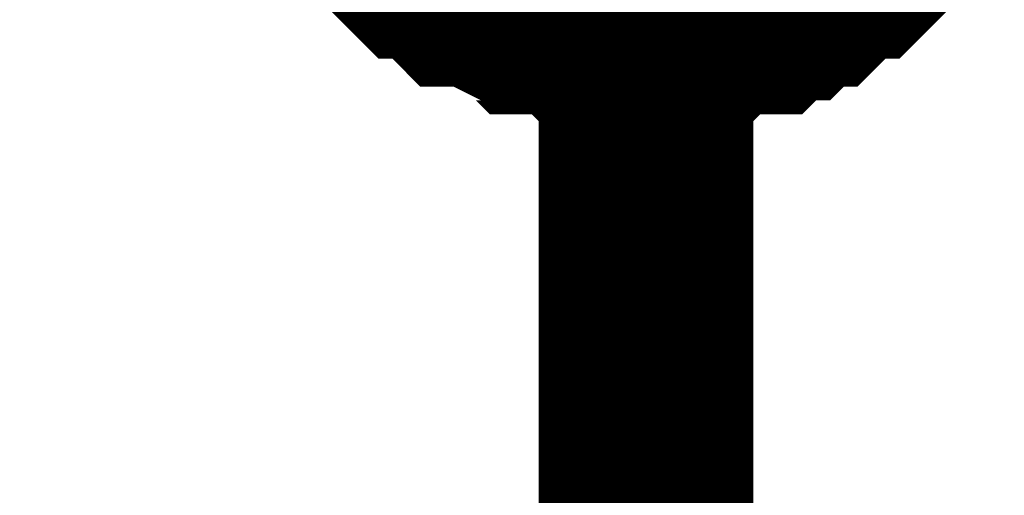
# Model space of a CAD drawing. Header units: inches. Extents: x 0 to 292, y 0 to 193.
# Tile 112 of 189: x 140.109 to 141.485, y 127.589 to 128.253. Entities that reach past the tile are written whole.
import ezdxf

# ---------------------------------------------------------------- set-up
doc = ezdxf.new("R2010")
doc.units = ezdxf.units.IN
doc.layers.add('Sheet', color=255, linetype='Continuous')

msp = doc.modelspace()

# ---------------------------------------------------------------- linework, layer by layer
at = {"layer": 'Sheet'}
for points in [[(116.6491, 125.7957, 0.2997, 0.2997, 0), (140.9842, 125.7957, 0.2997, 0.2997, 0), (140.9842, 128.7778, 0.2997, 0.2997, 0), (140.9842, 141.2131, 0.2997, 0.2997, 0), (140.9842, 144.1563, 0.2997, 0.2997, 0)], [(140.9842, 128.2515, 0.2997, 0.2997, 0), (140.9647, 128.2515, 0.2997, 0.2997, 0), (140.9258, 128.2515, 0.2997, 0.2997, 0), (140.9063, 128.2515, 0.2997, 0.2997, 0), (140.8868, 128.271, 0.2997, 0.2997, 0), (140.8478, 128.271, 0.2997, 0.2997, 0), (140.8284, 128.271, 0.2997, 0.2997, 0), (140.8089, 128.2905, 0.2997, 0.2997, 0), (140.7894, 128.2905, 0.2997, 0.2997, 0), (140.7504, 128.31, 0.2997, 0.2997, 0), (140.7309, 128.31, 0.2997, 0.2997, 0), (140.7115, 128.3295, 0.2997, 0.2997, 0), (140.692, 128.349, 0.2997, 0.2997, 0), (140.6725, 128.349, 0.2997, 0.2997, 0), (140.653, 128.3685, 0.2997, 0.2997, 0), (140.6335, 128.388, 0.2997, 0.2997, 0), (140.614, 128.4075, 0.2997, 0.2997, 0)], [(140.9842, 128.2515, 0.2997, 0.2997, 0), (140.9647, 128.2515, 0.2997, 0.2997, 0), (140.9258, 128.2515, 0.2997, 0.2997, 0), (140.9063, 128.2515, 0.2997, 0.2997, 0), (140.8868, 128.271, 0.2997, 0.2997, 0), (140.8478, 128.271, 0.2997, 0.2997, 0), (140.8284, 128.271, 0.2997, 0.2997, 0), (140.8089, 128.2905, 0.2997, 0.2997, 0), (140.7894, 128.2905, 0.2997, 0.2997, 0), (140.7504, 128.31, 0.2997, 0.2997, 0), (140.7309, 128.31, 0.2997, 0.2997, 0), (140.7115, 128.3295, 0.2997, 0.2997, 0), (140.692, 128.349, 0.2997, 0.2997, 0), (140.6725, 128.349, 0.2997, 0.2997, 0), (140.653, 128.3685, 0.2997, 0.2997, 0), (140.6335, 128.388, 0.2997, 0.2997, 0), (140.614, 128.4075, 0.2997, 0.2997, 0)], [(140.9842, 128.2515, 0.2997, 0.2997, 0), (140.9647, 128.2515, 0.2997, 0.2997, 0), (140.9258, 128.2515, 0.2997, 0.2997, 0), (140.9063, 128.2515, 0.2997, 0.2997, 0), (140.8868, 128.271, 0.2997, 0.2997, 0), (140.8478, 128.271, 0.2997, 0.2997, 0), (140.8284, 128.271, 0.2997, 0.2997, 0), (140.8089, 128.2905, 0.2997, 0.2997, 0), (140.7894, 128.2905, 0.2997, 0.2997, 0), (140.7504, 128.31, 0.2997, 0.2997, 0), (140.7309, 128.31, 0.2997, 0.2997, 0), (140.7115, 128.3295, 0.2997, 0.2997, 0), (140.692, 128.349, 0.2997, 0.2997, 0), (140.6725, 128.349, 0.2997, 0.2997, 0), (140.653, 128.3685, 0.2997, 0.2997, 0), (140.6335, 128.388, 0.2997, 0.2997, 0), (140.614, 128.4075, 0.2997, 0.2997, 0)], [(140.9842, 128.2515, 0.2997, 0.2997, 0), (140.9647, 128.2515, 0.2997, 0.2997, 0), (140.9258, 128.2515, 0.2997, 0.2997, 0), (140.9063, 128.2515, 0.2997, 0.2997, 0), (140.8868, 128.271, 0.2997, 0.2997, 0), (140.8478, 128.271, 0.2997, 0.2997, 0), (140.8284, 128.271, 0.2997, 0.2997, 0), (140.8089, 128.2905, 0.2997, 0.2997, 0), (140.7894, 128.2905, 0.2997, 0.2997, 0), (140.7504, 128.31, 0.2997, 0.2997, 0), (140.7309, 128.31, 0.2997, 0.2997, 0), (140.7115, 128.3295, 0.2997, 0.2997, 0), (140.692, 128.349, 0.2997, 0.2997, 0), (140.6725, 128.349, 0.2997, 0.2997, 0), (140.653, 128.3685, 0.2997, 0.2997, 0), (140.6335, 128.388, 0.2997, 0.2997, 0), (140.614, 128.4075, 0.2997, 0.2997, 0)], [(141.3349, 128.4075, 0.2997, 0.2997, 0), (141.3155, 128.388, 0.2997, 0.2997, 0), (141.296, 128.3685, 0.2997, 0.2997, 0), (141.2765, 128.349, 0.2997, 0.2997, 0), (141.257, 128.349, 0.2997, 0.2997, 0), (141.2375, 128.3295, 0.2997, 0.2997, 0), (141.218, 128.31, 0.2997, 0.2997, 0), (141.1986, 128.31, 0.2997, 0.2997, 0), (141.1791, 128.2905, 0.2997, 0.2997, 0), (141.1596, 128.2905, 0.2997, 0.2997, 0), (141.1401, 128.271, 0.2997, 0.2997, 0), (141.1011, 128.271, 0.2997, 0.2997, 0), (141.0817, 128.271, 0.2997, 0.2997, 0), (141.0622, 128.2515, 0.2997, 0.2997, 0), (141.0427, 128.2515, 0.2997, 0.2997, 0), (141.0037, 128.2515, 0.2997, 0.2997, 0), (140.9842, 128.2515, 0.2997, 0.2997, 0)], [(141.3349, 128.4075, 0.2997, 0.2997, 0), (141.3155, 128.388, 0.2997, 0.2997, 0), (141.296, 128.3685, 0.2997, 0.2997, 0), (141.2765, 128.349, 0.2997, 0.2997, 0), (141.257, 128.349, 0.2997, 0.2997, 0), (141.2375, 128.3295, 0.2997, 0.2997, 0), (141.218, 128.31, 0.2997, 0.2997, 0), (141.1986, 128.31, 0.2997, 0.2997, 0), (141.1791, 128.2905, 0.2997, 0.2997, 0), (141.1596, 128.2905, 0.2997, 0.2997, 0), (141.1401, 128.271, 0.2997, 0.2997, 0), (141.1011, 128.271, 0.2997, 0.2997, 0), (141.0817, 128.271, 0.2997, 0.2997, 0), (141.0622, 128.2515, 0.2997, 0.2997, 0), (141.0427, 128.2515, 0.2997, 0.2997, 0), (141.0037, 128.2515, 0.2997, 0.2997, 0), (140.9842, 128.2515, 0.2997, 0.2997, 0)], [(141.3349, 128.4075, 0.2997, 0.2997, 0), (141.3155, 128.388, 0.2997, 0.2997, 0), (141.296, 128.3685, 0.2997, 0.2997, 0), (141.2765, 128.349, 0.2997, 0.2997, 0), (141.257, 128.349, 0.2997, 0.2997, 0), (141.2375, 128.3295, 0.2997, 0.2997, 0), (141.218, 128.31, 0.2997, 0.2997, 0), (141.1986, 128.31, 0.2997, 0.2997, 0), (141.1791, 128.2905, 0.2997, 0.2997, 0), (141.1596, 128.2905, 0.2997, 0.2997, 0), (141.1401, 128.271, 0.2997, 0.2997, 0), (141.1011, 128.271, 0.2997, 0.2997, 0), (141.0817, 128.271, 0.2997, 0.2997, 0), (141.0622, 128.2515, 0.2997, 0.2997, 0), (141.0427, 128.2515, 0.2997, 0.2997, 0), (141.0037, 128.2515, 0.2997, 0.2997, 0), (140.9842, 128.2515, 0.2997, 0.2997, 0)], [(141.3349, 128.4075, 0.2997, 0.2997, 0), (141.3155, 128.388, 0.2997, 0.2997, 0), (141.296, 128.3685, 0.2997, 0.2997, 0), (141.2765, 128.349, 0.2997, 0.2997, 0), (141.257, 128.349, 0.2997, 0.2997, 0), (141.2375, 128.3295, 0.2997, 0.2997, 0), (141.218, 128.31, 0.2997, 0.2997, 0), (141.1986, 128.31, 0.2997, 0.2997, 0), (141.1791, 128.2905, 0.2997, 0.2997, 0), (141.1596, 128.2905, 0.2997, 0.2997, 0), (141.1401, 128.271, 0.2997, 0.2997, 0), (141.1011, 128.271, 0.2997, 0.2997, 0), (141.0817, 128.271, 0.2997, 0.2997, 0), (141.0622, 128.2515, 0.2997, 0.2997, 0), (141.0427, 128.2515, 0.2997, 0.2997, 0), (141.0037, 128.2515, 0.2997, 0.2997, 0), (140.9842, 128.2515, 0.2997, 0.2997, 0)], [(140.9842, 128.2515, 0.0991, 0.0991, 0), (140.9647, 128.2515, 0.0991, 0.0991, 0), (140.9258, 128.2515, 0.0991, 0.0991, 0), (140.9063, 128.2515, 0.0991, 0.0991, 0), (140.8868, 128.271, 0.0991, 0.0991, 0), (140.8478, 128.271, 0.0991, 0.0991, 0), (140.8284, 128.271, 0.0991, 0.0991, 0), (140.8089, 128.2905, 0.0991, 0.0991, 0), (140.7894, 128.2905, 0.0991, 0.0991, 0), (140.7504, 128.31, 0.0991, 0.0991, 0)], [(140.9842, 128.2515, 0.0991, 0.0991, 0), (140.9647, 128.2515, 0.0991, 0.0991, 0), (140.9258, 128.2515, 0.0991, 0.0991, 0), (140.9063, 128.2515, 0.0991, 0.0991, 0), (140.8868, 128.271, 0.0991, 0.0991, 0), (140.8478, 128.271, 0.0991, 0.0991, 0), (140.8284, 128.271, 0.0991, 0.0991, 0), (140.8089, 128.2905, 0.0991, 0.0991, 0), (140.7894, 128.2905, 0.0991, 0.0991, 0), (140.7504, 128.31, 0.0991, 0.0991, 0)], [(140.9842, 128.2515, 0.0991, 0.0991, 0), (140.9647, 128.2515, 0.0991, 0.0991, 0), (140.9258, 128.2515, 0.0991, 0.0991, 0), (140.9063, 128.2515, 0.0991, 0.0991, 0), (140.8868, 128.271, 0.0991, 0.0991, 0), (140.8478, 128.271, 0.0991, 0.0991, 0), (140.8284, 128.271, 0.0991, 0.0991, 0), (140.8089, 128.2905, 0.0991, 0.0991, 0), (140.7894, 128.2905, 0.0991, 0.0991, 0), (140.7504, 128.31, 0.0991, 0.0991, 0)], [(140.9842, 128.2515, 0.0991, 0.0991, 0), (140.9647, 128.2515, 0.0991, 0.0991, 0), (140.9258, 128.2515, 0.0991, 0.0991, 0), (140.9063, 128.2515, 0.0991, 0.0991, 0), (140.8868, 128.271, 0.0991, 0.0991, 0), (140.8478, 128.271, 0.0991, 0.0991, 0), (140.8284, 128.271, 0.0991, 0.0991, 0), (140.8089, 128.2905, 0.0991, 0.0991, 0), (140.7894, 128.2905, 0.0991, 0.0991, 0), (140.7504, 128.31, 0.0991, 0.0991, 0)], [(141.1986, 128.31, 0.0991, 0.0991, 0), (141.1791, 128.2905, 0.0991, 0.0991, 0), (141.1596, 128.2905, 0.0991, 0.0991, 0), (141.1401, 128.271, 0.0991, 0.0991, 0), (141.1011, 128.271, 0.0991, 0.0991, 0), (141.0817, 128.271, 0.0991, 0.0991, 0), (141.0622, 128.2515, 0.0991, 0.0991, 0), (141.0427, 128.2515, 0.0991, 0.0991, 0), (141.0037, 128.2515, 0.0991, 0.0991, 0), (140.9842, 128.2515, 0.0991, 0.0991, 0)], [(141.1986, 128.31, 0.0991, 0.0991, 0), (141.1791, 128.2905, 0.0991, 0.0991, 0), (141.1596, 128.2905, 0.0991, 0.0991, 0), (141.1401, 128.271, 0.0991, 0.0991, 0), (141.1011, 128.271, 0.0991, 0.0991, 0), (141.0817, 128.271, 0.0991, 0.0991, 0), (141.0622, 128.2515, 0.0991, 0.0991, 0), (141.0427, 128.2515, 0.0991, 0.0991, 0), (141.0037, 128.2515, 0.0991, 0.0991, 0), (140.9842, 128.2515, 0.0991, 0.0991, 0)], [(141.1986, 128.31, 0.0991, 0.0991, 0), (141.1791, 128.2905, 0.0991, 0.0991, 0), (141.1596, 128.2905, 0.0991, 0.0991, 0), (141.1401, 128.271, 0.0991, 0.0991, 0), (141.1011, 128.271, 0.0991, 0.0991, 0), (141.0817, 128.271, 0.0991, 0.0991, 0), (141.0622, 128.2515, 0.0991, 0.0991, 0), (141.0427, 128.2515, 0.0991, 0.0991, 0), (141.0037, 128.2515, 0.0991, 0.0991, 0), (140.9842, 128.2515, 0.0991, 0.0991, 0)], [(141.1986, 128.31, 0.0991, 0.0991, 0), (141.1791, 128.2905, 0.0991, 0.0991, 0), (141.1596, 128.2905, 0.0991, 0.0991, 0), (141.1401, 128.271, 0.0991, 0.0991, 0), (141.1011, 128.271, 0.0991, 0.0991, 0), (141.0817, 128.271, 0.0991, 0.0991, 0), (141.0622, 128.2515, 0.0991, 0.0991, 0), (141.0427, 128.2515, 0.0991, 0.0991, 0), (141.0037, 128.2515, 0.0991, 0.0991, 0), (140.9842, 128.2515, 0.0991, 0.0991, 0)]]:
    msp.add_lwpolyline(points, format="xyseb", dxfattribs=at)

doc.saveas('drawing.dxf')
